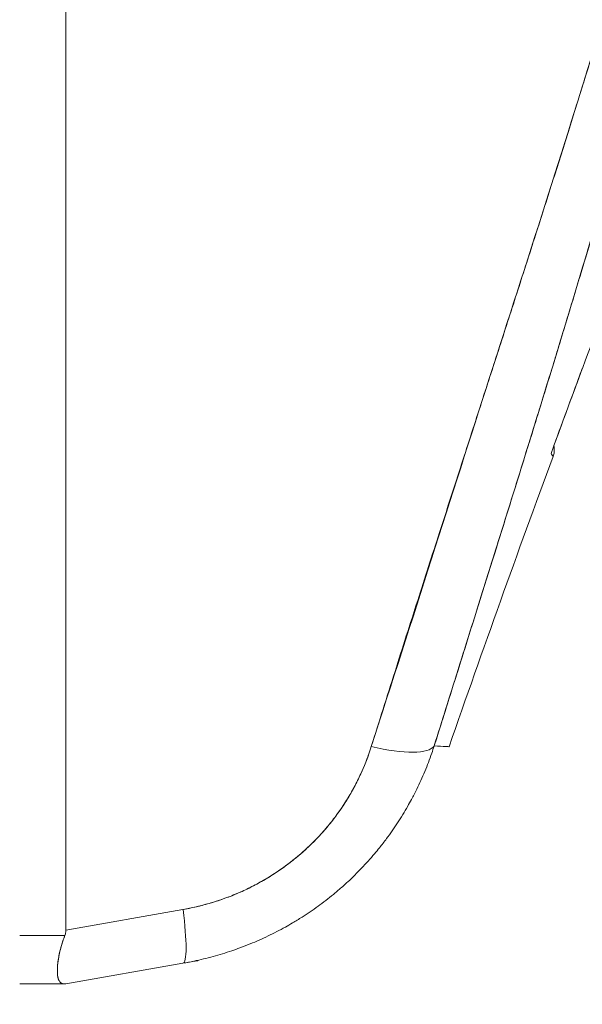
# Model space of a CAD drawing. Header units: inches. Extents: x 15 to 424, y 13 to 263.
# Tile 26 of 125: x 41.072 to 41.616, y 162.502 to 163.454. Entities that reach past the tile are written whole.
import ezdxf

# ---------------------------------------------------------------- set-up
doc = ezdxf.new("R2010")
doc.units = ezdxf.units.IN
doc.header["$LTSCALE"] = 26
doc.header["$MEASUREMENT"] = 0
doc.layers.add('Dimension (ANSI)', color=7, linetype='Continuous', lineweight=5)
doc.layers.add('Visible (ANSI)', color=7, linetype='Continuous', lineweight=5)
doc.styles.add('ROMANS', font='romans.shx')
doc.dimstyles.new('Default (ANSI)', dxfattribs={"dimscale": 26, "dimtxt": 0.08, "dimasz": 0.098425, "dimexe": 0.125, "dimexo": 0.0625, "dimgap": 0.031496, "dimtad": 0, "dimtih": 1, "dimtoh": 1, "dimrnd": 1e-08, "dimzin": 0, "dimdsep": 46, "dimtxsty": 'ROMANS', "dimcen": 0.09, "dimdle": 0.393701, "dimclrd": 256, "dimclre": 256, "dimclrt": 256, "dimadec": 0, "dimazin": 0, "dimtfac": 1.25, "dimtofl": 0, "dimtmove": 0, "dimatfit": 3, "dimfxl": 1, "dimtolj": 1, "dimtzin": 0, "dimlwd": -1, "dimlwe": -1, "dimarcsym": 0})

# ---------------------------------------------------------------- blocks, each defined once
blk = doc.blocks.new('*D14')
at = {"layer": 'Defpoints', "color": 0, "transparency": 16777216}
for p in [(40.36192, 192.48263), (40.36192, 136.48263), (54.15339, 136.48263)]:
    blk.add_point(p, dxfattribs=at)
at = {"layer": 'Dimension (ANSI)', "transparency": 16777216}
for p, q in [((41.98692, 192.48263), (57.40339, 192.48263)), ((54.15339, 189.92357), (54.15339, 169.16061)), ((54.15339, 139.04168), (54.15339, 158.50948)), ((41.98692, 136.48263), (57.40339, 136.48263))]:
    blk.add_line(p, q, dxfattribs=at)
for points in [[(53.72688, 189.92357), (54.5799, 189.92357), (54.15339, 192.48263)], [(53.72688, 139.04168), (54.5799, 139.04168), (54.15339, 136.48263)]]:
    blk.add_solid(points, dxfattribs=at)
at = {"layer": 'Dimension (ANSI)', "transparency": 16777216, "insert": (54.15339, 163.83504), "char_height": 2.08, "attachment_point": 5, "style": 'ROMANS'}
blk.add_mtext('\\A1;56.00{\\PCONT.\\PHINGE}', dxfattribs=at)

msp = doc.modelspace()

# ---------------------------------------------------------------- linework, layer by layer
at = {"layer": 'Visible (ANSI)'}
for p, q in [((41.11691, 163.97832), (41.11691, 162.57393)), ((41.11691, 162.57393), (41.11691, 163.97832)), ((41.55331, 163.19121), (41.55322, 163.19132)), ((41.23008, 162.59388), (41.11691, 162.57393)), ((41.11691, 162.57393), (41.23008, 162.59388)), ((41.07225, 162.56865), (41.11583, 162.56865)), ((41.11583, 162.56865), (41.07225, 162.56865)), ((41.11691, 162.522), (41.23008, 162.54196)), ((41.23008, 162.54196), (41.11691, 162.522)), ((41.07225, 162.522), (41.11583, 162.522)), ((41.11583, 162.522), (41.07225, 162.522))]:
    msp.add_line(p, q, dxfattribs=at)
msp.add_arc((56.36188, 157.57965), 15.74803, 159.744338, 160.828589, dxfattribs=at)
for centre, major_axis, ratio, start_param, end_param in [((41.39838, 162.77696), (0.07511, -0.02363), 0.267678, 4.978789, 6.209704), ((41.39838, 162.77696), (0.07511, -0.02363), 0.267683, 4.978795, 6.209706), ((41.21641, 162.6195), (0.01367, -0.07754), 0.122276, 6.283185, 7.495831), ((41.21641, 162.6195), (0.01367, -0.07754), 0.122276, 0, 1.212646)]:
    msp.add_ellipse(centre, major_axis=major_axis, ratio=ratio, start_param=start_param, end_param=end_param, dxfattribs=at)
for points, knots in [([(41.78813, 164.00205), (41.78533, 163.96653), (41.78163, 163.93124), (41.77703, 163.89571), (41.77243, 163.86019), (41.76693, 163.82443), (41.76056, 163.78802), (41.75419, 163.75162), (41.74695, 163.71457), (41.7388, 163.67643), (41.73065, 163.6383), (41.7216, 163.59909), (41.71157, 163.55833), (41.70154, 163.51756), (41.69053, 163.47525), (41.67845, 163.43084), (41.66637, 163.38643), (41.65321, 163.33993), (41.63883, 163.29065), (41.62446, 163.24138), (41.60886, 163.18934), (41.59188, 163.13372), (41.5749, 163.0781), (41.55654, 163.01891), (41.53667, 162.95539), (41.5168, 162.89186), (41.49543, 162.82401), (41.47282, 162.75192)], [0, 0, 0, 0, 0.111111, 0.111111, 0.111111, 0.222222, 0.222222, 0.222222, 0.333333, 0.333333, 0.333333, 0.444444, 0.444444, 0.444444, 0.555556, 0.555556, 0.555556, 0.666667, 0.666667, 0.666667, 0.777778, 0.777778, 0.777778, 0.888889, 0.888889, 0.888889, 1, 1, 1, 1]), ([(41.78813, 164.00205), (41.78718, 163.98986), (41.78611, 163.97753), (41.7849, 163.96506), (41.78372, 163.95277), (41.78241, 163.94035), (41.78097, 163.9278), (41.77955, 163.91541), (41.778, 163.90289), (41.77633, 163.89024), (41.77468, 163.87773), (41.7729, 163.8651), (41.771, 163.85234), (41.76912, 163.8397), (41.76711, 163.82693), (41.76499, 163.81406), (41.76288, 163.80126), (41.76066, 163.78835), (41.75831, 163.77533), (41.7562, 163.76359), (41.754, 163.75177), (41.7517, 163.73986), (41.75146, 163.7386), (41.75122, 163.73735), (41.75098, 163.7361), (41.74842, 163.72293), (41.74576, 163.70967), (41.74298, 163.69629), (41.74021, 163.68291), (41.73732, 163.66942), (41.73433, 163.65583), (41.73133, 163.64221), (41.72823, 163.62847), (41.72502, 163.61463), (41.7218, 163.60073), (41.71848, 163.58672), (41.71505, 163.5726), (41.71161, 163.5584), (41.70806, 163.54408), (41.70441, 163.52964), (41.70074, 163.51509), (41.69696, 163.50043), (41.69309, 163.48564), (41.68956, 163.47217), (41.68595, 163.4586), (41.68227, 163.44493), (41.68187, 163.44345), (41.68147, 163.44197), (41.68107, 163.44049), (41.67692, 163.42514), (41.67267, 163.40966), (41.66833, 163.39406), (41.66393, 163.37824), (41.65944, 163.36229), (41.65486, 163.34622), (41.65021, 163.32988), (41.64546, 163.31342), (41.64063, 163.29682), (41.63571, 163.27992), (41.63071, 163.26289), (41.62562, 163.24572), (41.62042, 163.2282), (41.61514, 163.21054), (41.60978, 163.19274), (41.6043, 163.17455), (41.59874, 163.1562), (41.5931, 163.13771), (41.59092, 163.13056), (41.58873, 163.1234), (41.58652, 163.11621), (41.58289, 163.10434), (41.57922, 163.09241), (41.57553, 163.08042), (41.56944, 163.06068), (41.56327, 163.04077), (41.55703, 163.02068), (41.55062, 163.00005), (41.54413, 162.97924), (41.53756, 162.95824), (41.53081, 162.93664), (41.52398, 162.91485), (41.51708, 162.89285), (41.50997, 162.8702), (41.50279, 162.84733), (41.49554, 162.82425), (41.48804, 162.80037), (41.48046, 162.77626), (41.47282, 162.75192)], [0, 0, 0, 0, 0.037382, 0.037382, 0.037382, 0.074234, 0.074234, 0.074234, 0.110636, 0.110636, 0.110636, 0.146671, 0.146671, 0.146671, 0.182417, 0.182417, 0.182417, 0.217957, 0.217957, 0.217957, 0.25, 0.25, 0.25, 0.253368, 0.253368, 0.253368, 0.288725, 0.288725, 0.288725, 0.324095, 0.324095, 0.324095, 0.359547, 0.359547, 0.359547, 0.39515, 0.39515, 0.39515, 0.430974, 0.430974, 0.430974, 0.467089, 0.467089, 0.467089, 0.5, 0.5, 0.5, 0.503564, 0.503564, 0.503564, 0.540473, 0.540473, 0.540473, 0.577897, 0.577897, 0.577897, 0.615918, 0.615918, 0.615918, 0.654622, 0.654622, 0.654622, 0.694093, 0.694093, 0.694093, 0.734423, 0.734423, 0.734423, 0.75, 0.75, 0.75, 0.775706, 0.775706, 0.775706, 0.818036, 0.818036, 0.818036, 0.861515, 0.861515, 0.861515, 0.906243, 0.906243, 0.906243, 0.952322, 0.952322, 0.952322, 1, 1, 1, 1]), ([(41.76299, 163.99768), (41.75123, 163.9139), (41.73448, 163.82505), (41.71205, 163.73108), (41.68962, 163.63711), (41.66151, 163.53803), (41.62978, 163.43397), (41.59804, 163.32991), (41.56269, 163.22088), (41.52613, 163.10708), (41.48958, 162.99329), (41.45182, 162.87473), (41.41205, 162.75134)], [0, 0, 0, 0, 0.25, 0.25, 0.25, 0.5, 0.5, 0.5, 0.75, 0.75, 0.75, 1, 1, 1, 1]), ([(41.41205, 162.75134), (41.41966, 162.77553), (41.42729, 162.7997), (41.43497, 162.82386), (41.44225, 162.84679), (41.44957, 162.86971), (41.45691, 162.89262), (41.4639, 162.91446), (41.47092, 162.9363), (41.47796, 162.95812), (41.48468, 162.97897), (41.49141, 162.9998), (41.49815, 163.02064), (41.50459, 163.04056), (41.51104, 163.06049), (41.51749, 163.08041), (41.52367, 163.0995), (41.52985, 163.11859), (41.53603, 163.13769), (41.54195, 163.15601), (41.54787, 163.17434), (41.55377, 163.19267), (41.55945, 163.2103), (41.56512, 163.22793), (41.57076, 163.24557), (41.5762, 163.26256), (41.58161, 163.27956), (41.58701, 163.29656), (41.59221, 163.31297), (41.59739, 163.32938), (41.60253, 163.3458), (41.6052, 163.35432), (41.60786, 163.36284), (41.61051, 163.37136), (41.6128, 163.37873), (41.61509, 163.3861), (41.61737, 163.39347), (41.62212, 163.40887), (41.62684, 163.42428), (41.63152, 163.43969), (41.63606, 163.45466), (41.64055, 163.46963), (41.645, 163.48461), (41.64933, 163.49919), (41.65361, 163.51377), (41.65784, 163.52836), (41.66196, 163.54258), (41.66603, 163.55681), (41.67004, 163.57105), (41.67395, 163.58495), (41.67781, 163.59886), (41.6816, 163.61279), (41.68532, 163.62641), (41.68897, 163.64004), (41.69255, 163.65368), (41.69606, 163.66706), (41.69951, 163.68044), (41.70288, 163.69384), (41.70619, 163.70699), (41.70943, 163.72016), (41.71259, 163.73334), (41.71571, 163.7463), (41.71874, 163.75928), (41.72169, 163.77226), (41.7246, 163.78506), (41.72743, 163.79787), (41.73017, 163.8107), (41.73287, 163.82336), (41.73549, 163.83603), (41.73802, 163.84871), (41.74051, 163.86125), (41.74292, 163.8738), (41.74523, 163.88636), (41.74752, 163.8988), (41.74971, 163.91124), (41.75181, 163.9237), (41.75388, 163.93606), (41.75586, 163.94842), (41.75773, 163.9608), (41.75959, 163.97308), (41.76134, 163.98538), (41.76299, 163.99768)], [0, 0, 0, 0, 0.058373, 0.058373, 0.058373, 0.113771, 0.113771, 0.113771, 0.166588, 0.166588, 0.166588, 0.217025, 0.217025, 0.217025, 0.265271, 0.265271, 0.265271, 0.311506, 0.311506, 0.311506, 0.355892, 0.355892, 0.355892, 0.398581, 0.398581, 0.398581, 0.439711, 0.439711, 0.439711, 0.479413, 0.479413, 0.479413, 0.5, 0.5, 0.5, 0.517807, 0.517807, 0.517807, 0.555021, 0.555021, 0.555021, 0.59116, 0.59116, 0.59116, 0.62632, 0.62632, 0.62632, 0.660593, 0.660593, 0.660593, 0.694065, 0.694065, 0.694065, 0.726815, 0.726815, 0.726815, 0.75892, 0.75892, 0.75892, 0.79045, 0.79045, 0.79045, 0.821471, 0.821471, 0.821471, 0.852043, 0.852043, 0.852043, 0.882223, 0.882223, 0.882223, 0.912065, 0.912065, 0.912065, 0.941613, 0.941613, 0.941613, 0.970914, 0.970914, 0.970914, 1, 1, 1, 1]), ([(41.58577, 163.03465), (41.61107, 163.10379), (41.636, 163.17052), (41.66042, 163.23481), (41.68485, 163.29909), (41.70879, 163.36092), (41.73218, 163.4205), (41.75556, 163.48007), (41.7784, 163.53739), (41.8006, 163.59237)], [0, 0, 0, 0, 0.333333, 0.333333, 0.333333, 0.666667, 0.666667, 0.666667, 1, 1, 1, 1]), ([(41.5886, 163.04237), (41.589, 163.04033), (41.58907, 163.0382), (41.58863, 163.03467), (41.58827, 163.0332), (41.58776, 163.0318)], [0.02082945, 0.02082945, 0.02082945, 0.02082945, 0.03662332, 0.03662332, 0.04797543, 0.04797543, 0.04797543, 0.04797543]), ([(41.58577, 163.03465), (41.5871, 163.03275), (41.58777, 163.03179), (41.58776, 163.0318), (41.58775, 163.03181), (41.58708, 163.03277), (41.58577, 163.03465)], [0, 0, 0, 0, 0.502733, 0.502733, 0.502733, 1, 1, 1, 1]), ([(41.58577, 163.03465), (41.58665, 163.03337), (41.58723, 163.03252), (41.58753, 163.03209), (41.58782, 163.03166), (41.58782, 163.03166), (41.58753, 163.03209), (41.58723, 163.03252), (41.58665, 163.03337), (41.58577, 163.03465)], [0.00002, 0.00002, 0.00002, 0.00002, 0.3333333, 0.3333333, 0.3333333, 0.6666667, 0.6666667, 0.6666667, 1, 1, 1, 1]), ([(41.47282, 162.75192), (41.47208, 162.74959), (41.47131, 162.74728), (41.47051, 162.74497), (41.46846, 162.73902), (41.46622, 162.73315), (41.4638, 162.72735), (41.46139, 162.72156), (41.4588, 162.71585), (41.45604, 162.71023), (41.45437, 162.70684), (41.45264, 162.70348), (41.45086, 162.70016), (41.44968, 162.69798), (41.44848, 162.69581), (41.44726, 162.69366), (41.44417, 162.68824), (41.44091, 162.68292), (41.4375, 162.67771), (41.43409, 162.67249), (41.43052, 162.66739), (41.42681, 162.6624), (41.42459, 162.65943), (41.42232, 162.6565), (41.42, 162.65361), (41.41843, 162.65165), (41.41683, 162.64971), (41.41521, 162.64779), (41.41119, 162.64304), (41.40704, 162.63841), (41.40275, 162.63391), (41.39845, 162.62941), (41.39402, 162.62505), (41.38946, 162.62081), (41.38679, 162.61833), (41.38407, 162.6159), (41.38131, 162.61351), (41.37936, 162.61183), (41.37739, 162.61017), (41.3754, 162.60853), (41.37058, 162.60457), (41.36565, 162.60076), (41.36059, 162.5971), (41.35554, 162.59344), (41.35038, 162.58992), (41.34511, 162.58656), (41.34208, 162.58463), (41.33902, 162.58276), (41.33592, 162.58093), (41.33363, 162.57958), (41.33132, 162.57826), (41.32899, 162.57697), (41.32352, 162.57393), (41.31796, 162.57105), (41.3123, 162.56833), (41.30664, 162.56562), (41.30089, 162.56307), (41.29505, 162.56069), (41.29175, 162.55934), (41.28842, 162.55805), (41.28506, 162.55681), (41.28249, 162.55586), (41.27991, 162.55494), (41.27731, 162.55406), (41.27132, 162.55202), (41.26525, 162.55016), (41.25913, 162.54848), (41.253, 162.5468), (41.2468, 162.5453), (41.24057, 162.54399), (41.23709, 162.54325), (41.23359, 162.54257), (41.23008, 162.54196)], [0, 0, 0, 0, 0.021607, 0.021607, 0.021607, 0.077357, 0.077357, 0.077357, 0.133054, 0.133054, 0.133054, 0.166667, 0.166667, 0.166667, 0.188734, 0.188734, 0.188734, 0.244434, 0.244434, 0.244434, 0.300147, 0.300147, 0.300147, 0.333333, 0.333333, 0.333333, 0.355862, 0.355862, 0.355862, 0.411578, 0.411578, 0.411578, 0.467311, 0.467311, 0.467311, 0.5, 0.5, 0.5, 0.523075, 0.523075, 0.523075, 0.57886, 0.57886, 0.57886, 0.634636, 0.634636, 0.634636, 0.666667, 0.666667, 0.666667, 0.69037, 0.69037, 0.69037, 0.746068, 0.746068, 0.746068, 0.801783, 0.801783, 0.801783, 0.833333, 0.833333, 0.833333, 0.85749, 0.85749, 0.85749, 0.913181, 0.913181, 0.913181, 0.968909, 0.968909, 0.968909, 1, 1, 1, 1]), ([(41.41205, 162.75134), (41.40676, 162.73485), (41.39994, 162.71943), (41.39149, 162.70497), (41.38305, 162.69051), (41.37296, 162.67701), (41.36159, 162.66479), (41.35021, 162.65258), (41.33755, 162.64166), (41.32377, 162.63215), (41.30999, 162.62265), (41.2951, 162.61456), (41.27944, 162.60815), (41.26379, 162.60175), (41.24737, 162.59702), (41.23008, 162.59388)], [0, 0, 0, 0, 0.2, 0.2, 0.2, 0.4, 0.4, 0.4, 0.6, 0.6, 0.6, 0.8, 0.8, 0.8, 1, 1, 1, 1]), ([(41.23008, 162.59388), (41.23272, 162.59435), (41.23535, 162.59486), (41.23798, 162.59541), (41.24266, 162.5964), (41.24732, 162.59753), (41.25194, 162.59879), (41.25654, 162.60005), (41.2611, 162.60145), (41.26562, 162.60298), (41.27012, 162.60451), (41.27457, 162.60617), (41.27897, 162.60796), (41.28334, 162.60975), (41.28767, 162.61166), (41.29193, 162.6137), (41.29617, 162.61574), (41.30036, 162.6179), (41.30447, 162.62018), (41.30858, 162.62246), (41.31261, 162.62486), (41.31657, 162.62738), (41.32052, 162.6299), (41.3244, 162.63253), (41.32819, 162.63528), (41.33198, 162.63803), (41.33569, 162.64089), (41.3393, 162.64385), (41.34087, 162.64514), (41.34242, 162.64646), (41.34396, 162.64779), (41.34595, 162.64951), (41.34791, 162.65127), (41.34984, 162.65307), (41.35326, 162.65624), (41.35658, 162.65952), (41.35979, 162.66289), (41.36301, 162.66626), (41.36612, 162.66973), (41.36912, 162.67329), (41.37213, 162.67685), (41.37502, 162.68051), (41.37779, 162.68424), (41.38058, 162.68799), (41.38324, 162.69182), (41.38578, 162.69572), (41.38834, 162.69964), (41.39076, 162.70363), (41.39306, 162.70768), (41.39537, 162.71176), (41.39755, 162.7159), (41.3996, 162.72009), (41.40166, 162.72432), (41.40358, 162.7286), (41.40537, 162.73293), (41.40717, 162.73729), (41.40883, 162.74169), (41.41034, 162.74613), (41.41093, 162.74786), (41.4115, 162.7496), (41.41205, 162.75134)], [0, 0, 0, 0, 0.031589, 0.031589, 0.031589, 0.087981, 0.087981, 0.087981, 0.14403, 0.14403, 0.14403, 0.199779, 0.199779, 0.199779, 0.255256, 0.255256, 0.255256, 0.310513, 0.310513, 0.310513, 0.36568, 0.36568, 0.36568, 0.420831, 0.420831, 0.420831, 0.475991, 0.475991, 0.475991, 0.5, 0.5, 0.5, 0.531175, 0.531175, 0.531175, 0.586356, 0.586356, 0.586356, 0.641598, 0.641598, 0.641598, 0.696973, 0.696973, 0.696973, 0.752544, 0.752544, 0.752544, 0.808363, 0.808363, 0.808363, 0.864488, 0.864488, 0.864488, 0.920979, 0.920979, 0.920979, 0.977864, 0.977864, 0.977864, 1, 1, 1, 1]), ([(41.47282, 162.75192), (41.47759, 162.75168), (41.48118, 162.75152), (41.48359, 162.75141), (41.48601, 162.7513), (41.48723, 162.75123), (41.48723, 162.75123)], [0, 0, 0, 0, 0.25, 0.25, 0.25, 0.4999959, 0.4999959, 0.4999959, 0.4999959]), ([(41.11583, 162.56865), (41.11606, 162.56922), (41.11626, 162.56979), (41.11642, 162.57037), (41.11657, 162.57095), (41.11669, 162.57153), (41.11677, 162.57212), (41.11685, 162.57272), (41.1169, 162.57332), (41.11691, 162.57393)], [0, 0, 0, 0, 0.333333, 0.333333, 0.333333, 0.666667, 0.666667, 0.666667, 1, 1, 1, 1]), ([(41.11583, 162.56865), (41.11607, 162.56922), (41.11626, 162.5698), (41.11642, 162.57038), (41.11657, 162.57096), (41.11669, 162.57154), (41.11677, 162.57214), (41.11686, 162.57273), (41.1169, 162.57332), (41.11691, 162.57393)], [0, 0, 0, 0, 0.333333, 0.333333, 0.333333, 0.666667, 0.666667, 0.666667, 1, 1, 1, 1]), ([(41.11583, 162.522), (41.11382, 162.52201), (41.11225, 162.52265), (41.11112, 162.52401), (41.10998, 162.52536), (41.10929, 162.52745), (41.10894, 162.5302), (41.10859, 162.53295), (41.10859, 162.53636), (41.10894, 162.54032), (41.10929, 162.54427), (41.10999, 162.54878), (41.11112, 162.55356), (41.11225, 162.55835), (41.11382, 162.56342), (41.11583, 162.56865)], [0, 0, 0, 0, 0.2, 0.2, 0.2, 0.4, 0.4, 0.4, 0.6, 0.6, 0.6, 0.8, 0.8, 0.8, 1, 1, 1, 1]), ([(41.11583, 162.56865), (41.11442, 162.56495), (41.11321, 162.56131), (41.11222, 162.55778), (41.11181, 162.55635), (41.11145, 162.55494), (41.11112, 162.55356), (41.11065, 162.55159), (41.11026, 162.54968), (41.10993, 162.54783), (41.10947, 162.54516), (41.10914, 162.54264), (41.10894, 162.5403), (41.1089, 162.53994), (41.10887, 162.53958), (41.10885, 162.53923), (41.10866, 162.53666), (41.10863, 162.53433), (41.10875, 162.53229), (41.10879, 162.53155), (41.10885, 162.53084), (41.10894, 162.53018), (41.10909, 162.52899), (41.10931, 162.52793), (41.10959, 162.52699), (41.10997, 162.52576), (41.11048, 162.52476), (41.11113, 162.52399), (41.11131, 162.52377), (41.11151, 162.52357), (41.11172, 162.52339), (41.11279, 162.52245), (41.11417, 162.522), (41.11583, 162.522)], [0, 0, 0, 0, 0.142203, 0.142203, 0.142203, 0.2, 0.2, 0.2, 0.281923, 0.281923, 0.281923, 0.4, 0.4, 0.4, 0.418336, 0.418336, 0.418336, 0.551505, 0.551505, 0.551505, 0.6, 0.6, 0.6, 0.686289, 0.686289, 0.686289, 0.8, 0.8, 0.8, 0.832512, 0.832512, 0.832512, 1, 1, 1, 1]), ([(41.23008, 162.54196), (41.23646, 162.54308), (41.24072, 162.54383), (41.24285, 162.54421), (41.24391, 162.54439), (41.24444, 162.54449), (41.24444, 162.54449)], [0, 0, 0, 0, 0.3333333, 0.3333333, 0.3333333, 0.4999926, 0.4999926, 0.4999926, 0.4999926]), ([(41.10868, 162.5348), (41.10868, 162.53567), (41.1087, 162.53659), (41.10875, 162.53754), (41.10879, 162.53844), (41.10885, 162.53937), (41.10894, 162.54034), (41.109, 162.54103), (41.10907, 162.54173), (41.10915, 162.54245)], [0.4996231, 0.4996231, 0.4996231, 0.4996231, 0.5513401, 0.5513401, 0.5513401, 0.6, 0.6, 0.6, 0.6348007, 0.6348007, 0.6348007, 0.6348007]), ([(41.11691, 162.522), (41.1169, 162.522), (41.11686, 162.522), (41.11677, 162.522), (41.11669, 162.522), (41.11657, 162.522), (41.11642, 162.522), (41.11626, 162.522), (41.11607, 162.522), (41.11583, 162.522)], [0, 0, 0, 0, 0.333333, 0.333333, 0.333333, 0.666667, 0.666667, 0.666667, 1, 1, 1, 1]), ([(41.11691, 162.522), (41.1169, 162.522), (41.11686, 162.522), (41.11677, 162.522), (41.11669, 162.522), (41.11657, 162.522), (41.11642, 162.522), (41.11626, 162.522), (41.11606, 162.522), (41.11583, 162.522)], [0, 0, 0, 0, 0.333333, 0.333333, 0.333333, 0.666667, 0.666667, 0.666667, 1, 1, 1, 1])]:
    msp.add_open_spline(points, degree=3, knots=knots, dxfattribs=at)
for points in [[(41.61599, 163.11659), (41.60692, 163.09218), (41.59778, 163.06743), (41.5886, 163.04237)], [(41.58653, 163.03673), (41.58629, 163.03603), (41.58604, 163.03534), (41.58577, 163.03465)], [(41.58577, 163.03465), (41.58605, 163.03529), (41.58628, 163.03594), (41.58648, 163.03658)], [(41.58577, 163.03465), (41.58577, 163.03465), (41.58577, 163.03465), (41.58577, 163.03465)], [(41.58578, 163.03467), (41.58604, 163.03527), (41.58627, 163.03589), (41.58646, 163.03652)], [(41.11099, 162.55303), (41.11069, 162.5517), (41.11041, 162.55039), (41.11017, 162.54911)], [(41.10916, 162.52878), (41.1094, 162.52751), (41.10974, 162.52641), (41.11018, 162.5255)]]:
    msp.add_open_spline(points, degree=3, dxfattribs=at)

# ---------------------------------------------------------------- dimensions: what is measured, and where the dimension line sits
at = {"layer": 'Dimension (ANSI)'}
dim = msp.add_linear_dim(base=(54.15339, 136.48263), p1=(40.36192, 192.48263), p2=(40.36192, 136.48263), angle=90, text='<>{\\PCONT.\\PHINGE}', dimstyle='Default (ANSI)', override={"dimdec": 2, "dimtp": 0, "dimtm": 0, "dimtdec": 2, "dimatfit": 1}, dxfattribs=at)
dim.commit()
dim.dimension.update_dxf_attribs({"geometry": '*D14', "text_midpoint": (54.15339, 163.83504), "dimtype": 160})

doc.saveas('drawing.dxf')
